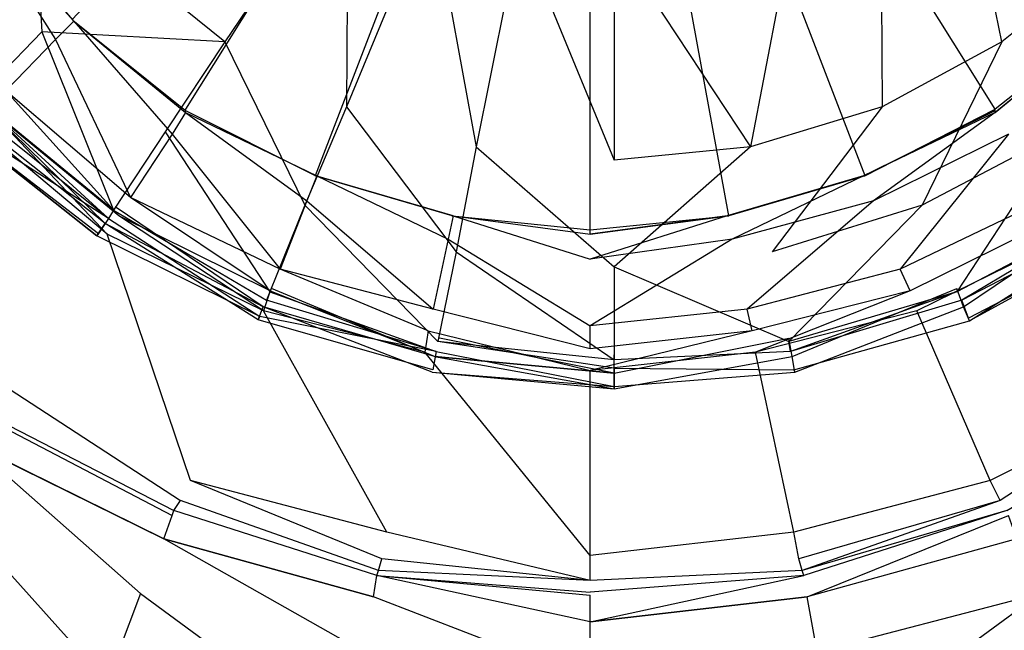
# Model space of a CAD drawing. Extents: x 0 to 0.9, y -1.3 to 0.
# Tile 6 of 18: x 0.4157 to 0.4749, y -0.6195 to -0.5828. Entities that reach past the tile are written whole.
import ezdxf

# ---------------------------------------------------------------- set-up
doc = ezdxf.new("R2010")
doc.units = 0
doc.layers.add('L0_ABLAUF_INF_0___REPLACEMTFORE', color=7, linetype='CONTINUOUS')
doc.layers.add('L1_WANNE_0_N_6231R4____REPLACEM', color=7, linetype='CONTINUOUS')

msp = doc.modelspace()

# ---------------------------------------------------------------- linework, layer by layer
at = {"layer": 'L0_ABLAUF_INF_0___REPLACEMTFORE', "color": 8}
for points, invisible_edges in [([(0.474742, -0.584124, 0.024258), (0.471742, -0.569524, 0.025076), (0.467442, -0.573124, 0.025076), (0.474742, -0.584124, 0.024258)], 14), ([(0.481142, -0.578924, 0.024349), (0.471742, -0.569524, 0.025076), (0.474742, -0.584124, 0.024258), (0.481142, -0.578924, 0.024349)], 14), ([(0.417044, -0.583524, 0.023803), (0.416344, -0.572624, 0.024349), (0.410944, -0.576224, 0.023803), (0.417044, -0.583524, 0.023803)], 13), ([(0.416344, -0.572624, 0.024349), (0.417044, -0.583524, 0.023803), (0.421644, -0.578924, 0.024349), (0.416344, -0.572624, 0.024349)], 14), ([(0.435443, -0.573124, 0.025076), (0.421644, -0.578924, 0.024349), (0.428043, -0.584124, 0.024258), (0.435443, -0.573124, 0.025076)], 14), ([(0.435343, -0.588024, 0.024258), (0.435443, -0.573124, 0.025076), (0.428043, -0.584124, 0.024258), (0.435343, -0.588024, 0.024258)], 13), ([(0.435443, -0.573124, 0.025076), (0.435343, -0.588024, 0.024258), (0.440443, -0.575724, 0.025076), (0.435443, -0.573124, 0.025076)], 14), ([(0.467542, -0.588024, 0.024258), (0.467442, -0.573124, 0.025076), (0.462442, -0.575724, 0.025076), (0.467542, -0.588024, 0.024258)], 13), ([(0.467442, -0.573124, 0.025076), (0.467542, -0.588024, 0.024258), (0.474742, -0.584124, 0.024258), (0.467442, -0.573124, 0.025076)], 14), ([(0.443143, -0.590424, 0.024258), (0.440443, -0.575724, 0.025076), (0.435343, -0.588024, 0.024258), (0.443143, -0.590424, 0.024258)], 13), ([(0.440443, -0.575724, 0.025076), (0.443143, -0.590424, 0.024258), (0.445743, -0.577424, 0.025076), (0.440443, -0.575724, 0.025076)], 14), ([(0.459642, -0.590424, 0.024258), (0.462442, -0.575724, 0.025076), (0.457043, -0.577524, 0.025076), (0.459642, -0.590424, 0.024258)], 13), ([(0.462442, -0.575724, 0.025076), (0.459642, -0.590424, 0.024258), (0.467542, -0.588024, 0.024258), (0.462442, -0.575724, 0.025076)], 14), ([(0.410944, -0.576224, 0.023803), (0.413144, -0.587524, 0.023348), (0.417044, -0.583524, 0.023803), (0.410944, -0.576224, 0.023803)], 14), ([(0.451443, -0.591224, 0.024258), (0.445743, -0.577424, 0.025076), (0.443143, -0.590424, 0.024258), (0.451443, -0.591224, 0.024258)], 13), ([(0.445743, -0.577424, 0.025076), (0.451443, -0.591224, 0.024258), (0.451443, -0.578024, 0.025076), (0.445743, -0.577424, 0.025076)], 14), ([(0.451443, -0.578024, 0.025076), (0.459642, -0.590424, 0.024258), (0.457043, -0.577524, 0.025076), (0.451443, -0.578024, 0.025076)], 14), ([(0.459642, -0.590424, 0.024258), (0.451443, -0.578024, 0.025076), (0.451443, -0.591224, 0.024258), (0.459642, -0.590424, 0.024258)], 13), ([(0.428043, -0.584124, 0.024258), (0.421644, -0.578924, 0.024349), (0.417044, -0.583524, 0.023803), (0.428043, -0.584124, 0.024258)], 14), ([(0.481142, -0.578924, 0.024349), (0.474742, -0.584124, 0.024258), (0.478342, -0.589524, 0.023803), (0.481142, -0.578924, 0.024349)], 14), ([(0.421344, -0.594224, 0.023348), (0.417044, -0.583524, 0.023803), (0.413144, -0.587524, 0.023348), (0.421344, -0.594224, 0.023348)], 13), ([(0.417044, -0.583524, 0.023803), (0.421344, -0.594224, 0.023348), (0.424443, -0.589524, 0.023803), (0.417044, -0.583524, 0.023803)], 14), ([(0.428043, -0.584124, 0.024258), (0.417044, -0.583524, 0.023803), (0.424443, -0.589524, 0.023803), (0.428043, -0.584124, 0.024258)], 14), ([(0.432843, -0.593924, 0.023803), (0.428043, -0.584124, 0.024258), (0.424443, -0.589524, 0.023803), (0.432843, -0.593924, 0.023803)], 13), ([(0.428043, -0.584124, 0.024258), (0.432843, -0.593924, 0.023803), (0.435343, -0.588024, 0.024258), (0.428043, -0.584124, 0.024258)], 14), ([(0.469942, -0.593924, 0.023803), (0.474742, -0.584124, 0.024258), (0.467542, -0.588024, 0.024258), (0.469942, -0.593924, 0.023803)], 13), ([(0.474742, -0.584124, 0.024258), (0.469942, -0.593924, 0.023803), (0.478342, -0.589524, 0.023803), (0.474742, -0.584124, 0.024258)], 14), ([(0.413144, -0.587524, 0.02062), (0.420844, -0.595024, 0.020438), (0.412344, -0.588324, 0.020438), (0.413144, -0.587524, 0.02062)], 13), ([(0.421044, -0.594724, 0.023257), (0.413144, -0.587524, 0.023348), (0.412644, -0.588024, 0.023257), (0.421044, -0.594724, 0.023257)], 14), ([(0.420844, -0.595024, 0.020438), (0.413144, -0.587524, 0.02062), (0.421444, -0.594024, 0.02062), (0.420844, -0.595024, 0.020438)], 14), ([(0.421344, -0.594224, 0.023348), (0.413144, -0.587524, 0.023348), (0.421044, -0.594724, 0.023257), (0.421344, -0.594224, 0.023348)], 14), ([(0.421044, -0.594724, 0.023257), (0.412644, -0.588024, 0.023257), (0.411844, -0.588824, 0.022621), (0.421044, -0.594724, 0.023257)], 14), ([(0.441943, -0.596724, 0.023803), (0.435343, -0.588024, 0.024258), (0.432843, -0.593924, 0.023803), (0.441943, -0.596724, 0.023803)], 13), ([(0.435343, -0.588024, 0.024258), (0.441943, -0.596724, 0.023803), (0.443143, -0.590424, 0.024258), (0.435343, -0.588024, 0.024258)], 14), ([(0.460942, -0.596724, 0.023803), (0.467542, -0.588024, 0.024258), (0.459642, -0.590424, 0.024258), (0.460942, -0.596724, 0.023803)], 13), ([(0.467542, -0.588024, 0.024258), (0.460942, -0.596724, 0.023803), (0.469942, -0.593924, 0.023803), (0.467542, -0.588024, 0.024258)], 14), ([(0.420346, -0.59577, 0.021484), (0.411713, -0.588954, 0.021529), (0.412344, -0.588324, 0.020438), (0.420346, -0.59577, 0.021484)], 14), ([(0.411713, -0.588954, 0.021529), (0.420444, -0.595624, 0.02253), (0.411844, -0.588824, 0.022621), (0.411713, -0.588954, 0.021529)], 14), ([(0.421044, -0.594724, 0.023257), (0.411844, -0.588824, 0.022621), (0.420444, -0.595624, 0.02253), (0.421044, -0.594724, 0.023257)], 14), ([(0.420844, -0.595024, 0.020438), (0.420346, -0.59577, 0.021484), (0.412344, -0.588324, 0.020438), (0.420844, -0.595024, 0.020438)], 14), ([(0.420444, -0.595624, 0.02253), (0.411713, -0.588954, 0.021529), (0.420346, -0.59577, 0.021484), (0.420444, -0.595624, 0.02253)], 13), ([(0.430743, -0.599125, 0.023348), (0.424443, -0.589524, 0.023803), (0.421344, -0.594224, 0.023348), (0.430743, -0.599125, 0.023348)], 13), ([(0.424443, -0.589524, 0.023803), (0.430743, -0.599125, 0.023348), (0.432843, -0.593924, 0.023803), (0.424443, -0.589524, 0.023803)], 14), ([(0.472042, -0.599125, 0.023348), (0.478342, -0.589524, 0.023803), (0.469942, -0.593924, 0.023803), (0.472042, -0.599125, 0.023348)], 13), ([(0.478342, -0.589524, 0.023803), (0.472042, -0.599125, 0.023348), (0.481442, -0.594224, 0.023348), (0.478342, -0.589524, 0.023803)], 14), ([(0.451443, -0.597624, 0.023803), (0.443143, -0.590424, 0.024258), (0.441943, -0.596724, 0.023803), (0.451443, -0.597624, 0.023803)], 13), ([(0.443143, -0.590424, 0.024258), (0.451443, -0.597624, 0.023803), (0.451443, -0.591224, 0.024258), (0.443143, -0.590424, 0.024258)], 14), ([(0.451443, -0.597624, 0.023803), (0.459642, -0.590424, 0.024258), (0.451443, -0.591224, 0.024258), (0.451443, -0.597624, 0.023803)], 13), ([(0.459642, -0.590424, 0.024258), (0.451443, -0.597624, 0.023803), (0.460942, -0.596724, 0.023803), (0.459642, -0.590424, 0.024258)], 14), ([(0.421444, -0.594024, 0.02062), (0.430343, -0.600025, 0.020438), (0.420844, -0.595024, 0.020438), (0.421444, -0.594024, 0.02062)], 13), ([(0.430343, -0.600025, 0.020438), (0.421444, -0.594024, 0.02062), (0.430843, -0.598925, 0.02062), (0.430343, -0.600025, 0.020438)], 14), ([(0.440843, -0.602125, 0.023348), (0.432843, -0.593924, 0.023803), (0.430743, -0.599125, 0.023348), (0.440843, -0.602125, 0.023348)], 13), ([(0.432843, -0.593924, 0.023803), (0.440843, -0.602125, 0.023348), (0.441943, -0.596724, 0.023803), (0.432843, -0.593924, 0.023803)], 14), ([(0.461942, -0.602125, 0.023348), (0.469942, -0.593924, 0.023803), (0.460942, -0.596724, 0.023803), (0.461942, -0.602125, 0.023348)], 13), ([(0.469942, -0.593924, 0.023803), (0.461942, -0.602125, 0.023348), (0.472042, -0.599125, 0.023348), (0.469942, -0.593924, 0.023803)], 14), ([(0.481342, -0.594024, 0.02062), (0.472442, -0.600025, 0.020438), (0.472042, -0.598925, 0.02062), (0.481342, -0.594024, 0.02062)], 13), ([(0.472442, -0.600025, 0.020438), (0.481342, -0.594024, 0.02062), (0.482042, -0.595024, 0.020438), (0.472442, -0.600025, 0.020438)], 14), ([(0.430143, -0.600625, 0.02253), (0.421044, -0.594724, 0.023257), (0.420444, -0.595624, 0.02253), (0.430143, -0.600625, 0.02253)], 13), ([(0.430543, -0.599625, 0.023257), (0.421344, -0.594224, 0.023348), (0.421044, -0.594724, 0.023257), (0.430543, -0.599625, 0.023257)], 13), ([(0.421044, -0.594724, 0.023257), (0.430143, -0.600625, 0.02253), (0.430543, -0.599625, 0.023257), (0.421044, -0.594724, 0.023257)], 14), ([(0.421344, -0.594224, 0.023348), (0.430543, -0.599625, 0.023257), (0.430743, -0.599125, 0.023348), (0.421344, -0.594224, 0.023348)], 14), ([(0.472342, -0.599625, 0.023257), (0.481442, -0.594224, 0.023348), (0.472042, -0.599125, 0.023348), (0.472342, -0.599625, 0.023257)], 13), ([(0.481442, -0.594224, 0.023348), (0.472342, -0.599625, 0.023257), (0.481842, -0.594724, 0.023257), (0.481442, -0.594224, 0.023348)], 14), ([(0.481842, -0.594724, 0.023257), (0.472342, -0.599625, 0.023257), (0.472742, -0.600725, 0.02253), (0.481842, -0.594724, 0.023257)], 14), ([(0.482442, -0.595624, 0.02253), (0.481842, -0.594724, 0.023257), (0.472742, -0.600725, 0.02253), (0.482442, -0.595624, 0.02253)], 14), ([(0.420346, -0.59577, 0.021484), (0.420844, -0.595024, 0.020438), (0.430038, -0.600818, 0.021484), (0.420346, -0.59577, 0.021484)], 14), ([(0.430038, -0.600818, 0.021484), (0.420844, -0.595024, 0.020438), (0.430343, -0.600025, 0.020438), (0.430038, -0.600818, 0.021484)], 14), ([(0.482042, -0.595024, 0.020438), (0.472797, -0.600869, 0.021484), (0.472442, -0.600025, 0.020438), (0.482042, -0.595024, 0.020438)], 13), ([(0.472797, -0.600869, 0.021484), (0.482042, -0.595024, 0.020438), (0.48254, -0.59577, 0.021484), (0.472797, -0.600869, 0.021484)], 14), ([(0.420444, -0.595624, 0.02253), (0.420346, -0.59577, 0.021484), (0.430143, -0.600625, 0.02253), (0.420444, -0.595624, 0.02253)], 14), ([(0.430143, -0.600625, 0.02253), (0.420346, -0.59577, 0.021484), (0.430038, -0.600818, 0.021484), (0.430143, -0.600625, 0.02253)], 14), ([(0.482442, -0.595624, 0.02253), (0.472742, -0.600725, 0.02253), (0.472797, -0.600869, 0.021484), (0.482442, -0.595624, 0.02253)], 14), ([(0.482442, -0.595624, 0.02253), (0.472797, -0.600869, 0.021484), (0.48254, -0.59577, 0.021484), (0.482442, -0.595624, 0.02253)], 14), ([(0.451443, -0.603225, 0.023348), (0.441943, -0.596724, 0.023803), (0.440843, -0.602125, 0.023348), (0.451443, -0.603225, 0.023348)], 13), ([(0.441943, -0.596724, 0.023803), (0.451443, -0.603225, 0.023348), (0.451443, -0.597624, 0.023803), (0.441943, -0.596724, 0.023803)], 14), ([(0.451443, -0.597624, 0.023803), (0.461942, -0.602125, 0.023348), (0.460942, -0.596724, 0.023803), (0.451443, -0.597624, 0.023803)], 14), ([(0.461942, -0.602125, 0.023348), (0.451443, -0.597624, 0.023803), (0.451443, -0.603225, 0.023348), (0.461942, -0.602125, 0.023348)], 13), ([(0.430843, -0.598925, 0.02062), (0.440643, -0.603025, 0.020438), (0.430343, -0.600025, 0.020438), (0.430843, -0.598925, 0.02062)], 13), ([(0.440643, -0.603025, 0.020438), (0.430843, -0.598925, 0.02062), (0.440943, -0.601925, 0.02062), (0.440643, -0.603025, 0.020438)], 14), ([(0.472042, -0.598925, 0.02062), (0.462142, -0.603025, 0.020438), (0.461942, -0.601925, 0.02062), (0.472042, -0.598925, 0.02062)], 13), ([(0.462142, -0.603025, 0.020438), (0.472042, -0.598925, 0.02062), (0.472442, -0.600025, 0.020438), (0.462142, -0.603025, 0.020438)], 14), ([(0.440743, -0.602725, 0.023257), (0.430743, -0.599125, 0.023348), (0.430543, -0.599625, 0.023257), (0.440743, -0.602725, 0.023257)], 13), ([(0.430743, -0.599125, 0.023348), (0.440743, -0.602725, 0.023257), (0.440843, -0.602125, 0.023348), (0.430743, -0.599125, 0.023348)], 14), ([(0.462042, -0.602725, 0.023257), (0.472042, -0.599125, 0.023348), (0.461942, -0.602125, 0.023348), (0.462042, -0.602725, 0.023257)], 13), ([(0.472042, -0.599125, 0.023348), (0.462042, -0.602725, 0.023257), (0.472342, -0.599625, 0.023257), (0.472042, -0.599125, 0.023348)], 14), ([(0.430038, -0.600818, 0.021484), (0.430343, -0.600025, 0.020438), (0.440488, -0.603948, 0.021484), (0.430038, -0.600818, 0.021484)], 14), ([(0.440743, -0.602725, 0.023257), (0.430543, -0.599625, 0.023257), (0.430143, -0.600625, 0.02253), (0.440743, -0.602725, 0.023257)], 14), ([(0.440488, -0.603948, 0.021484), (0.430343, -0.600025, 0.020438), (0.440643, -0.603025, 0.020438), (0.440488, -0.603948, 0.021484)], 14), ([(0.472342, -0.599625, 0.023257), (0.462042, -0.602725, 0.023257), (0.462242, -0.603825, 0.02253), (0.472342, -0.599625, 0.023257)], 14), ([(0.472442, -0.600025, 0.020438), (0.462297, -0.603948, 0.021484), (0.462142, -0.603025, 0.020438), (0.472442, -0.600025, 0.020438)], 13), ([(0.472742, -0.600725, 0.02253), (0.472342, -0.599625, 0.023257), (0.462242, -0.603825, 0.02253), (0.472742, -0.600725, 0.02253)], 14), ([(0.462297, -0.603948, 0.021484), (0.472442, -0.600025, 0.020438), (0.472797, -0.600869, 0.021484), (0.462297, -0.603948, 0.021484)], 14), ([(0.430143, -0.600625, 0.02253), (0.430038, -0.600818, 0.021484), (0.440543, -0.603825, 0.02253), (0.430143, -0.600625, 0.02253)], 14), ([(0.440743, -0.602725, 0.023257), (0.430143, -0.600625, 0.02253), (0.440543, -0.603825, 0.02253), (0.440743, -0.602725, 0.023257)], 14), ([(0.440543, -0.603825, 0.02253), (0.430038, -0.600818, 0.021484), (0.440488, -0.603948, 0.021484), (0.440543, -0.603825, 0.02253)], 14), ([(0.462242, -0.603825, 0.02253), (0.472797, -0.600869, 0.021484), (0.472742, -0.600725, 0.02253), (0.462242, -0.603825, 0.02253)], 14), ([(0.472797, -0.600869, 0.021484), (0.462242, -0.603825, 0.02253), (0.462297, -0.603948, 0.021484), (0.472797, -0.600869, 0.021484)], 13), ([(0.440943, -0.601925, 0.02062), (0.451443, -0.604025, 0.020438), (0.440643, -0.603025, 0.020438), (0.440943, -0.601925, 0.02062)], 13), ([(0.451443, -0.603725, 0.023257), (0.440843, -0.602125, 0.023348), (0.440743, -0.602725, 0.023257), (0.451443, -0.603725, 0.023257)], 14), ([(0.451443, -0.603225, 0.023348), (0.440843, -0.602125, 0.023348), (0.451443, -0.603725, 0.023257), (0.451443, -0.603225, 0.023348)], 14), ([(0.451443, -0.604025, 0.020438), (0.440943, -0.601925, 0.02062), (0.451443, -0.602925, 0.02062), (0.451443, -0.604025, 0.020438)], 14), ([(0.461942, -0.601925, 0.02062), (0.451443, -0.604025, 0.020438), (0.451443, -0.602925, 0.02062), (0.461942, -0.601925, 0.02062)], 13), ([(0.451443, -0.604025, 0.020438), (0.461942, -0.601925, 0.02062), (0.462142, -0.603025, 0.020438), (0.451443, -0.604025, 0.020438)], 14), ([(0.462042, -0.602725, 0.023257), (0.461942, -0.602125, 0.023348), (0.451443, -0.603225, 0.023348), (0.462042, -0.602725, 0.023257)], 14), ([(0.440643, -0.603025, 0.020438), (0.451443, -0.604958, 0.021484), (0.440488, -0.603948, 0.021484), (0.440643, -0.603025, 0.020438)], 14), ([(0.451443, -0.604825, 0.02253), (0.440743, -0.602725, 0.023257), (0.440543, -0.603825, 0.02253), (0.451443, -0.604825, 0.02253)], 13), ([(0.451443, -0.604958, 0.021484), (0.440643, -0.603025, 0.020438), (0.451443, -0.604025, 0.020438), (0.451443, -0.604958, 0.021484)], 13), ([(0.440743, -0.602725, 0.023257), (0.451443, -0.604825, 0.02253), (0.451443, -0.603725, 0.023257), (0.440743, -0.602725, 0.023257)], 14), ([(0.451443, -0.603725, 0.023257), (0.462242, -0.603825, 0.02253), (0.462042, -0.602725, 0.023257), (0.451443, -0.603725, 0.023257)], 14), ([(0.462042, -0.602725, 0.023257), (0.451443, -0.603225, 0.023348), (0.451443, -0.603725, 0.023257), (0.462042, -0.602725, 0.023257)], 14), ([(0.462142, -0.603025, 0.020438), (0.451443, -0.604958, 0.021484), (0.451443, -0.604025, 0.020438), (0.462142, -0.603025, 0.020438)], 13), ([(0.451443, -0.604958, 0.021484), (0.462142, -0.603025, 0.020438), (0.462297, -0.603948, 0.021484), (0.451443, -0.604958, 0.021484)], 14), ([(0.440488, -0.603948, 0.021484), (0.451443, -0.604825, 0.02253), (0.440543, -0.603825, 0.02253), (0.440488, -0.603948, 0.021484)], 14), ([(0.451443, -0.604825, 0.02253), (0.440488, -0.603948, 0.021484), (0.451443, -0.604958, 0.021484), (0.451443, -0.604825, 0.02253)], 13), ([(0.462242, -0.603825, 0.02253), (0.451443, -0.603725, 0.023257), (0.451443, -0.604825, 0.02253), (0.462242, -0.603825, 0.02253)], 13), ([(0.451443, -0.604825, 0.02253), (0.462297, -0.603948, 0.021484), (0.462242, -0.603825, 0.02253), (0.451443, -0.604825, 0.02253)], 14), ([(0.462297, -0.603948, 0.021484), (0.451443, -0.604825, 0.02253), (0.451443, -0.604958, 0.021484), (0.462297, -0.603948, 0.021484)], 13)]:
    msp.add_3dface(points, dxfattribs=dict(at, invisible_edges=invisible_edges))
at = {"layer": 'L1_WANNE_0_N_6231R4____REPLACEM', "color": 8}
for points, invisible_edges in [([(0.45, -1.297081, 0.006863), (0.002918, -0.549303, 0.00028), (0.005468, -0.002919), (0.45, -1.297081, 0.006863)], 14), ([(0.45, -1.297081, 0.006863), (0.005468, -0.002919), (0.00653, -0.002919), (0.45, -1.297081, 0.006863)], 14), ([(0.45, -1.297081, 0.006863), (0.00653, -0.002919), (0.008001, -0.002919), (0.45, -1.297081, 0.006863)], 14), ([(0.45, -1.297081, 0.006863), (0.008001, -0.002919), (0.45, -0.002919, 0.001068), (0.45, -1.297081, 0.006863)], 14), ([(0.891999, -0.002919), (0.45, -1.297081, 0.006863), (0.45, -0.002919, 0.001068), (0.891999, -0.002919)], 14), ([(0.894217, -1.296614, 0.005794), (0.45, -1.297081, 0.006863), (0.891999, -0.002919), (0.894217, -1.296614, 0.005794)], 14), ([(0.45, -1.297081, 0.006863), (0.004429, -1.295675, 0.005795), (0.002918, -0.549303, 0.00028), (0.45, -1.297081, 0.006863)], 14), ([(0.45, -0.549303, 0.008036), (0.418865, -0.582775, 0.008037), (0.425665, -0.588172, 0.008037), (0.45, -0.549303, 0.008036)], 14), ([(0.45, -0.549303, 0.008036), (0.425665, -0.588172, 0.008037), (0.433466, -0.59217, 0.008037), (0.45, -0.549303, 0.008036)], 14), ([(0.45, -0.549303, 0.008036), (0.433466, -0.59217, 0.008037), (0.441667, -0.594569, 0.008037), (0.45, -0.549303, 0.008036)], 14), ([(0.45, -0.595269, 0.008036), (0.45, -0.549303, 0.008036), (0.441667, -0.594569, 0.008037), (0.45, -0.595269, 0.008036)], 14), ([(0.481135, -0.582775, 0.008037), (0.45, -0.549303, 0.008036), (0.474335, -0.588172, 0.008037), (0.481135, -0.582775, 0.008037)], 14), ([(0.466534, -0.59217, 0.008037), (0.45, -0.549303, 0.008036), (0.458333, -0.594569, 0.008037), (0.466534, -0.59217, 0.008037)], 14), ([(0.474335, -0.588172, 0.008037), (0.45, -0.549303, 0.008036), (0.466534, -0.59217, 0.008037), (0.474335, -0.588172, 0.008037)], 14), ([(0.458333, -0.594569, 0.008037), (0.45, -0.549303, 0.008036), (0.45, -0.595269, 0.008036), (0.458333, -0.594569, 0.008037)], 14), ([(0.417865, -0.583975, 0.009322), (0.412964, -0.576278, 0.009322), (0.411664, -0.577078, 0.009322), (0.417865, -0.583975, 0.009322)], 13), ([(0.413089, -0.576153, 0.00852), (0.412964, -0.576278, 0.009322), (0.418902, -0.582813, 0.00852), (0.413089, -0.576153, 0.00852)], 14), ([(0.412964, -0.576278, 0.009322), (0.418965, -0.582875, 0.009322), (0.418902, -0.582813, 0.00852), (0.412964, -0.576278, 0.009322)], 14), ([(0.412964, -0.576278, 0.009322), (0.417865, -0.583975, 0.009322), (0.418965, -0.582875, 0.009322), (0.412964, -0.576278, 0.009322)], 14), ([(0.413089, -0.576153, 0.00852), (0.418902, -0.582813, 0.00852), (0.418865, -0.582775, 0.008037), (0.413089, -0.576153, 0.00852)], 14), ([(0.411664, -0.577078, 0.009322), (0.414865, -0.587073, 0.009322), (0.417865, -0.583975, 0.009322), (0.411664, -0.577078, 0.009322)], 14), ([(0.424865, -0.589672, 0.009322), (0.418965, -0.582875, 0.009322), (0.417865, -0.583975, 0.009322), (0.424865, -0.589672, 0.009322)], 13), ([(0.425665, -0.588248, 0.00852), (0.425665, -0.588172, 0.008037), (0.418865, -0.582775, 0.008037), (0.425665, -0.588248, 0.00852)], 14), ([(0.418902, -0.582813, 0.00852), (0.425665, -0.588248, 0.00852), (0.418865, -0.582775, 0.008037), (0.418902, -0.582813, 0.00852)], 14), ([(0.425665, -0.588372, 0.009322), (0.425665, -0.588248, 0.00852), (0.418902, -0.582813, 0.00852), (0.425665, -0.588372, 0.009322)], 14), ([(0.418965, -0.582875, 0.009322), (0.425665, -0.588372, 0.009322), (0.418902, -0.582813, 0.00852), (0.418965, -0.582875, 0.009322)], 14), ([(0.418965, -0.582875, 0.009322), (0.424865, -0.589672, 0.009322), (0.425665, -0.588372, 0.009322), (0.418965, -0.582875, 0.009322)], 14), ([(0.481098, -0.582813, 0.00852), (0.481135, -0.582775, 0.008037), (0.474335, -0.588172, 0.008037), (0.481098, -0.582813, 0.00852)], 14), ([(0.481098, -0.582813, 0.00852), (0.474335, -0.588172, 0.008037), (0.474335, -0.588248, 0.00852), (0.481098, -0.582813, 0.00852)], 14), ([(0.474335, -0.588372, 0.009322), (0.481098, -0.582813, 0.00852), (0.474335, -0.588248, 0.00852), (0.474335, -0.588372, 0.009322)], 14), ([(0.481035, -0.582875, 0.009322), (0.481098, -0.582813, 0.00852), (0.474335, -0.588372, 0.009322), (0.481035, -0.582875, 0.009322)], 14), ([(0.475135, -0.589672, 0.009322), (0.481035, -0.582875, 0.009322), (0.474335, -0.588372, 0.009322), (0.475135, -0.589672, 0.009322)], 13), ([(0.422365, -0.59347, 0.009322), (0.417865, -0.583975, 0.009322), (0.414865, -0.587073, 0.009322), (0.422365, -0.59347, 0.009322)], 13), ([(0.417865, -0.583975, 0.009322), (0.422365, -0.59347, 0.009322), (0.424865, -0.589672, 0.009322), (0.417865, -0.583975, 0.009322)], 14), ([(0.421665, -0.594569, 0.009665), (0.414865, -0.587073, 0.009322), (0.413864, -0.588172, 0.009579), (0.421665, -0.594569, 0.009665)], 14), ([(0.422365, -0.59347, 0.009322), (0.414865, -0.587073, 0.009322), (0.421665, -0.594569, 0.009665), (0.422365, -0.59347, 0.009322)], 14), ([(0.420965, -0.595669, 0.010179), (0.413864, -0.588172, 0.009579), (0.413064, -0.589072, 0.010094), (0.420965, -0.595669, 0.010179)], 14), ([(0.421665, -0.594569, 0.009665), (0.413864, -0.588172, 0.009579), (0.420965, -0.595669, 0.010179), (0.421665, -0.594569, 0.009665)], 14), ([(0.433504, -0.59217, 0.00852), (0.433466, -0.59217, 0.008037), (0.425665, -0.588172, 0.008037), (0.433504, -0.59217, 0.00852)], 14), ([(0.425665, -0.588248, 0.00852), (0.433504, -0.59217, 0.00852), (0.425665, -0.588172, 0.008037), (0.425665, -0.588248, 0.00852)], 14), ([(0.433566, -0.59217, 0.009322), (0.433504, -0.59217, 0.00852), (0.425665, -0.588248, 0.00852), (0.433566, -0.59217, 0.009322)], 14), ([(0.425665, -0.588372, 0.009322), (0.433566, -0.59217, 0.009322), (0.425665, -0.588248, 0.00852), (0.425665, -0.588372, 0.009322)], 14), ([(0.466434, -0.59217, 0.009322), (0.474335, -0.588248, 0.00852), (0.466496, -0.59217, 0.00852), (0.466434, -0.59217, 0.009322)], 14), ([(0.474335, -0.588372, 0.009322), (0.474335, -0.588248, 0.00852), (0.466434, -0.59217, 0.009322), (0.474335, -0.588372, 0.009322)], 14), ([(0.466496, -0.59217, 0.00852), (0.474335, -0.588172, 0.008037), (0.466534, -0.59217, 0.008037), (0.466496, -0.59217, 0.00852)], 14), ([(0.474335, -0.588248, 0.00852), (0.474335, -0.588172, 0.008037), (0.466496, -0.59217, 0.00852), (0.474335, -0.588248, 0.00852)], 14), ([(0.432966, -0.59367, 0.009322), (0.425665, -0.588372, 0.009322), (0.424865, -0.589672, 0.009322), (0.432966, -0.59367, 0.009322)], 13), ([(0.425665, -0.588372, 0.009322), (0.432966, -0.59367, 0.009322), (0.433566, -0.59217, 0.009322), (0.425665, -0.588372, 0.009322)], 14), ([(0.467034, -0.59367, 0.009322), (0.474335, -0.588372, 0.009322), (0.466434, -0.59217, 0.009322), (0.467034, -0.59367, 0.009322)], 13), ([(0.474335, -0.588372, 0.009322), (0.467034, -0.59367, 0.009322), (0.475135, -0.589672, 0.009322), (0.474335, -0.588372, 0.009322)], 14), ([(0.420965, -0.595669, 0.010179), (0.413064, -0.589072, 0.010094), (0.415065, -0.604964, 0.016865), (0.420965, -0.595669, 0.010179)], 14), ([(0.431366, -0.597768, 0.009322), (0.424865, -0.589672, 0.009322), (0.422365, -0.59347, 0.009322), (0.431366, -0.597768, 0.009322)], 13), ([(0.424865, -0.589672, 0.009322), (0.431366, -0.597768, 0.009322), (0.432966, -0.59367, 0.009322), (0.424865, -0.589672, 0.009322)], 14), ([(0.468634, -0.597768, 0.009322), (0.475135, -0.589672, 0.009322), (0.467034, -0.59367, 0.009322), (0.468634, -0.597768, 0.009322)], 13), ([(0.475135, -0.589672, 0.009322), (0.468634, -0.597768, 0.009322), (0.477635, -0.59347, 0.009322), (0.475135, -0.589672, 0.009322)], 14), ([(0.441467, -0.595969, 0.009322), (0.433566, -0.59217, 0.009322), (0.432966, -0.59367, 0.009322), (0.441467, -0.595969, 0.009322)], 13), ([(0.433466, -0.59217, 0.008037), (0.441704, -0.594569, 0.00852), (0.441667, -0.594569, 0.008037), (0.433466, -0.59217, 0.008037)], 13), ([(0.441704, -0.594569, 0.00852), (0.433466, -0.59217, 0.008037), (0.433504, -0.59217, 0.00852), (0.441704, -0.594569, 0.00852)], 14), ([(0.433504, -0.59217, 0.00852), (0.441767, -0.594569, 0.009322), (0.441704, -0.594569, 0.00852), (0.433504, -0.59217, 0.00852)], 13), ([(0.441767, -0.594569, 0.009322), (0.433504, -0.59217, 0.00852), (0.433566, -0.59217, 0.009322), (0.441767, -0.594569, 0.009322)], 14), ([(0.433566, -0.59217, 0.009322), (0.441467, -0.595969, 0.009322), (0.441767, -0.594569, 0.009322), (0.433566, -0.59217, 0.009322)], 14), ([(0.458533, -0.595969, 0.009322), (0.466434, -0.59217, 0.009322), (0.458233, -0.594569, 0.009322), (0.458533, -0.595969, 0.009322)], 13), ([(0.458233, -0.594569, 0.009322), (0.466496, -0.59217, 0.00852), (0.458296, -0.594569, 0.00852), (0.458233, -0.594569, 0.009322)], 13), ([(0.466496, -0.59217, 0.00852), (0.458233, -0.594569, 0.009322), (0.466434, -0.59217, 0.009322), (0.466496, -0.59217, 0.00852)], 14), ([(0.458296, -0.594569, 0.00852), (0.466534, -0.59217, 0.008037), (0.458333, -0.594569, 0.008037), (0.458296, -0.594569, 0.00852)], 13), ([(0.466534, -0.59217, 0.008037), (0.458296, -0.594569, 0.00852), (0.466496, -0.59217, 0.00852), (0.466534, -0.59217, 0.008037)], 14), ([(0.466434, -0.59217, 0.009322), (0.458533, -0.595969, 0.009322), (0.467034, -0.59367, 0.009322), (0.466434, -0.59217, 0.009322)], 14), ([(0.430766, -0.599067, 0.009579), (0.422365, -0.59347, 0.009322), (0.421665, -0.594569, 0.009665), (0.430766, -0.599067, 0.009579)], 14), ([(0.431366, -0.597768, 0.009322), (0.422365, -0.59347, 0.009322), (0.430766, -0.599067, 0.009579), (0.431366, -0.597768, 0.009322)], 14), ([(0.477635, -0.59347, 0.009322), (0.468634, -0.597768, 0.009322), (0.469234, -0.599067, 0.009579), (0.477635, -0.59347, 0.009322)], 14), ([(0.478335, -0.594569, 0.009665), (0.477635, -0.59347, 0.009322), (0.469234, -0.599067, 0.009579), (0.478335, -0.594569, 0.009665)], 14), ([(0.440567, -0.600167, 0.009322), (0.432966, -0.59367, 0.009322), (0.431366, -0.597768, 0.009322), (0.440567, -0.600167, 0.009322)], 13), ([(0.432966, -0.59367, 0.009322), (0.440567, -0.600167, 0.009322), (0.441467, -0.595969, 0.009322), (0.432966, -0.59367, 0.009322)], 14), ([(0.459433, -0.600167, 0.009322), (0.467034, -0.59367, 0.009322), (0.458533, -0.595969, 0.009322), (0.459433, -0.600167, 0.009322)], 13), ([(0.467034, -0.59367, 0.009322), (0.459433, -0.600167, 0.009322), (0.468634, -0.597768, 0.009322), (0.467034, -0.59367, 0.009322)], 14), ([(0.430366, -0.600267, 0.010094), (0.421665, -0.594569, 0.009665), (0.420965, -0.595669, 0.010179), (0.430366, -0.600267, 0.010094)], 14), ([(0.430766, -0.599067, 0.009579), (0.421665, -0.594569, 0.009665), (0.430366, -0.600267, 0.010094), (0.430766, -0.599067, 0.009579)], 14), ([(0.45, -0.597168, 0.009322), (0.441767, -0.594569, 0.009322), (0.441467, -0.595969, 0.009322), (0.45, -0.597168, 0.009322)], 13), ([(0.45, -0.595419, 0.00852), (0.45, -0.595269, 0.008036), (0.441667, -0.594569, 0.008037), (0.45, -0.595419, 0.00852)], 14), ([(0.441704, -0.594569, 0.00852), (0.45, -0.595419, 0.00852), (0.441667, -0.594569, 0.008037), (0.441704, -0.594569, 0.00852)], 14), ([(0.45, -0.595669, 0.009322), (0.45, -0.595419, 0.00852), (0.441704, -0.594569, 0.00852), (0.45, -0.595669, 0.009322)], 14), ([(0.441767, -0.594569, 0.009322), (0.45, -0.595669, 0.009322), (0.441704, -0.594569, 0.00852), (0.441767, -0.594569, 0.009322)], 14), ([(0.441767, -0.594569, 0.009322), (0.45, -0.597168, 0.009322), (0.45, -0.595669, 0.009322), (0.441767, -0.594569, 0.009322)], 14), ([(0.45, -0.597168, 0.009322), (0.458233, -0.594569, 0.009322), (0.45, -0.595669, 0.009322), (0.45, -0.597168, 0.009322)], 13), ([(0.458233, -0.594569, 0.009322), (0.45, -0.597168, 0.009322), (0.458533, -0.595969, 0.009322), (0.458233, -0.594569, 0.009322)], 14), ([(0.45, -0.595669, 0.009322), (0.458296, -0.594569, 0.00852), (0.45, -0.595419, 0.00852), (0.45, -0.595669, 0.009322)], 14), ([(0.458233, -0.594569, 0.009322), (0.458296, -0.594569, 0.00852), (0.45, -0.595669, 0.009322), (0.458233, -0.594569, 0.009322)], 14), ([(0.45, -0.595419, 0.00852), (0.458333, -0.594569, 0.008037), (0.45, -0.595269, 0.008036), (0.45, -0.595419, 0.00852)], 14), ([(0.458296, -0.594569, 0.00852), (0.458333, -0.594569, 0.008037), (0.45, -0.595419, 0.00852), (0.458296, -0.594569, 0.00852)], 14), ([(0.478335, -0.594569, 0.009665), (0.469234, -0.599067, 0.009579), (0.469634, -0.600267, 0.010094), (0.478335, -0.594569, 0.009665)], 14), ([(0.479035, -0.595669, 0.010179), (0.478335, -0.594569, 0.009665), (0.469634, -0.600267, 0.010094), (0.479035, -0.595669, 0.010179)], 14), ([(0.425965, -0.610462, 0.016779), (0.420965, -0.595669, 0.010179), (0.415065, -0.604964, 0.016865), (0.425965, -0.610462, 0.016779)], 14), ([(0.430366, -0.600267, 0.010094), (0.420965, -0.595669, 0.010179), (0.425965, -0.610462, 0.016779), (0.430366, -0.600267, 0.010094)], 14), ([(0.45, -0.601166, 0.009322), (0.441467, -0.595969, 0.009322), (0.440567, -0.600167, 0.009322), (0.45, -0.601166, 0.009322)], 13), ([(0.441467, -0.595969, 0.009322), (0.45, -0.601166, 0.009322), (0.45, -0.597168, 0.009322), (0.441467, -0.595969, 0.009322)], 14), ([(0.45, -0.601166, 0.009322), (0.458533, -0.595969, 0.009322), (0.45, -0.597168, 0.009322), (0.45, -0.601166, 0.009322)], 13), ([(0.458533, -0.595969, 0.009322), (0.45, -0.601166, 0.009322), (0.459433, -0.600167, 0.009322), (0.458533, -0.595969, 0.009322)], 14), ([(0.479035, -0.595669, 0.010179), (0.469634, -0.600267, 0.010094), (0.474034, -0.610462, 0.016779), (0.479035, -0.595669, 0.010179)], 14), ([(0.484935, -0.604964, 0.016865), (0.479035, -0.595669, 0.010179), (0.474034, -0.610462, 0.016779), (0.484935, -0.604964, 0.016865)], 14), ([(0.440267, -0.601466, 0.009494), (0.431366, -0.597768, 0.009322), (0.430766, -0.599067, 0.009579), (0.440267, -0.601466, 0.009494)], 14), ([(0.440567, -0.600167, 0.009322), (0.431366, -0.597768, 0.009322), (0.440267, -0.601466, 0.009494), (0.440567, -0.600167, 0.009322)], 14), ([(0.468634, -0.597768, 0.009322), (0.459433, -0.600167, 0.009322), (0.459733, -0.601466, 0.009494), (0.468634, -0.597768, 0.009322)], 14), ([(0.469234, -0.599067, 0.009579), (0.468634, -0.597768, 0.009322), (0.459733, -0.601466, 0.009494), (0.469234, -0.599067, 0.009579)], 14), ([(0.440067, -0.602765, 0.010008), (0.430766, -0.599067, 0.009579), (0.430366, -0.600267, 0.010094), (0.440067, -0.602765, 0.010008)], 13), ([(0.430766, -0.599067, 0.009579), (0.440067, -0.602765, 0.010008), (0.440267, -0.601466, 0.009494), (0.430766, -0.599067, 0.009579)], 14), ([(0.459933, -0.602765, 0.010008), (0.469234, -0.599067, 0.009579), (0.459733, -0.601466, 0.009494), (0.459933, -0.602765, 0.010008)], 13), ([(0.469234, -0.599067, 0.009579), (0.459933, -0.602765, 0.010008), (0.469634, -0.600267, 0.010094), (0.469234, -0.599067, 0.009579)], 14), ([(0.437766, -0.61356, 0.016608), (0.430366, -0.600267, 0.010094), (0.425965, -0.610462, 0.016779), (0.437766, -0.61356, 0.016608)], 14), ([(0.440067, -0.602765, 0.010008), (0.430366, -0.600267, 0.010094), (0.437766, -0.61356, 0.016608), (0.440067, -0.602765, 0.010008)], 14), ([(0.45, -0.602565, 0.009579), (0.440567, -0.600167, 0.009322), (0.440267, -0.601466, 0.009494), (0.45, -0.602565, 0.009579)], 14), ([(0.45, -0.602565, 0.009579), (0.45, -0.601166, 0.009322), (0.440567, -0.600167, 0.009322), (0.45, -0.602565, 0.009579)], 14), ([(0.459433, -0.600167, 0.009322), (0.45, -0.601166, 0.009322), (0.45, -0.602565, 0.009579), (0.459433, -0.600167, 0.009322)], 14), ([(0.459733, -0.601466, 0.009494), (0.459433, -0.600167, 0.009322), (0.45, -0.602565, 0.009579), (0.459733, -0.601466, 0.009494)], 14), ([(0.469634, -0.600267, 0.010094), (0.459933, -0.602765, 0.010008), (0.462234, -0.61356, 0.016608), (0.469634, -0.600267, 0.010094)], 14), ([(0.474034, -0.610462, 0.016779), (0.469634, -0.600267, 0.010094), (0.462234, -0.61356, 0.016608), (0.474034, -0.610462, 0.016779)], 14), ([(0.45, -0.603865, 0.010094), (0.440267, -0.601466, 0.009494), (0.440067, -0.602765, 0.010008), (0.45, -0.603865, 0.010094)], 13), ([(0.440267, -0.601466, 0.009494), (0.45, -0.603865, 0.010094), (0.45, -0.602565, 0.009579), (0.440267, -0.601466, 0.009494)], 14), ([(0.45, -0.603865, 0.010094), (0.459733, -0.601466, 0.009494), (0.45, -0.602565, 0.009579), (0.45, -0.603865, 0.010094)], 13), ([(0.459733, -0.601466, 0.009494), (0.45, -0.603865, 0.010094), (0.459933, -0.602765, 0.010008), (0.459733, -0.601466, 0.009494)], 14), ([(0.45, -0.614959, 0.016693), (0.440067, -0.602765, 0.010008), (0.437766, -0.61356, 0.016608), (0.45, -0.614959, 0.016693)], 14), ([(0.45, -0.614959, 0.016693), (0.45, -0.603865, 0.010094), (0.440067, -0.602765, 0.010008), (0.45, -0.614959, 0.016693)], 14), ([(0.459933, -0.602765, 0.010008), (0.45, -0.603865, 0.010094), (0.45, -0.614959, 0.016693), (0.459933, -0.602765, 0.010008)], 14), ([(0.462234, -0.61356, 0.016608), (0.459933, -0.602765, 0.010008), (0.45, -0.614959, 0.016693), (0.462234, -0.61356, 0.016608)], 14), ([(0.425365, -0.611661, 0.018065), (0.415065, -0.604964, 0.016865), (0.414264, -0.606064, 0.018151), (0.425365, -0.611661, 0.018065)], 13), ([(0.415065, -0.604964, 0.016865), (0.425365, -0.611661, 0.018065), (0.425965, -0.610462, 0.016779), (0.415065, -0.604964, 0.016865)], 14), ([(0.474635, -0.611661, 0.018065), (0.484935, -0.604964, 0.016865), (0.474034, -0.610462, 0.016779), (0.474635, -0.611661, 0.018065)], 13), ([(0.484935, -0.604964, 0.016865), (0.474635, -0.611661, 0.018065), (0.485735, -0.606064, 0.018151), (0.484935, -0.604964, 0.016865)], 14), ([(0.413764, -0.606763, 0.02235), (0.424865, -0.612561, 0.022265), (0.413864, -0.606563, 0.019779), (0.413764, -0.606763, 0.02235)], 14), ([(0.413864, -0.606563, 0.019779), (0.424965, -0.612261, 0.019693), (0.414264, -0.606064, 0.018151), (0.413864, -0.606563, 0.019779)], 14), ([(0.424865, -0.612561, 0.022265), (0.424965, -0.612261, 0.019693), (0.413864, -0.606563, 0.019779), (0.424865, -0.612561, 0.022265)], 14), ([(0.424965, -0.612261, 0.019693), (0.425365, -0.611661, 0.018065), (0.414264, -0.606064, 0.018151), (0.424965, -0.612261, 0.019693)], 14), ([(0.475035, -0.612261, 0.019693), (0.485735, -0.606064, 0.018151), (0.474635, -0.611661, 0.018065), (0.475035, -0.612261, 0.019693)], 14), ([(0.412764, -0.608263, 0.025265), (0.424365, -0.61396, 0.025008), (0.413764, -0.606763, 0.02235), (0.412764, -0.608263, 0.025265)], 14), ([(0.424365, -0.61396, 0.025008), (0.424865, -0.612561, 0.022265), (0.413764, -0.606763, 0.02235), (0.424365, -0.61396, 0.025008)], 14), ([(0.422965, -0.617258, 0.026208), (0.412764, -0.608263, 0.025265), (0.410864, -0.611361, 0.026208), (0.422965, -0.617258, 0.026208)], 14), ([(0.424365, -0.61396, 0.025008), (0.412764, -0.608263, 0.025265), (0.422965, -0.617258, 0.026208), (0.424365, -0.61396, 0.025008)], 14), ([(0.437466, -0.615159, 0.017893), (0.425965, -0.610462, 0.016779), (0.425365, -0.611661, 0.018065), (0.437466, -0.615159, 0.017893)], 14), ([(0.437766, -0.61356, 0.016608), (0.425965, -0.610462, 0.016779), (0.437466, -0.615159, 0.017893), (0.437766, -0.61356, 0.016608)], 14), ([(0.474034, -0.610462, 0.016779), (0.462234, -0.61356, 0.016608), (0.462534, -0.615159, 0.017893), (0.474034, -0.610462, 0.016779)], 14), ([(0.474635, -0.611661, 0.018065), (0.474034, -0.610462, 0.016779), (0.462534, -0.615159, 0.017893), (0.474635, -0.611661, 0.018065)], 14), ([(0.420965, -0.622556, 0.026293), (0.410864, -0.611361, 0.026208), (0.408264, -0.616059, 0.026293), (0.420965, -0.622556, 0.026293)], 13), ([(0.410864, -0.611361, 0.026208), (0.420965, -0.622556, 0.026293), (0.422965, -0.617258, 0.026208), (0.410864, -0.611361, 0.026208)], 14), ([(0.437266, -0.615859, 0.019608), (0.425365, -0.611661, 0.018065), (0.424965, -0.612261, 0.019693), (0.437266, -0.615859, 0.019608)], 14), ([(0.425365, -0.611661, 0.018065), (0.437266, -0.615859, 0.019608), (0.437466, -0.615159, 0.017893), (0.425365, -0.611661, 0.018065)], 13), ([(0.462734, -0.615859, 0.019608), (0.474635, -0.611661, 0.018065), (0.462534, -0.615159, 0.017893), (0.462734, -0.615859, 0.019608)], 13), ([(0.474635, -0.611661, 0.018065), (0.462734, -0.615859, 0.019608), (0.475035, -0.612261, 0.019693), (0.474635, -0.611661, 0.018065)], 14), ([(0.437166, -0.616159, 0.022265), (0.424965, -0.612261, 0.019693), (0.424865, -0.612561, 0.022265), (0.437166, -0.616159, 0.022265)], 14), ([(0.424965, -0.612261, 0.019693), (0.437166, -0.616159, 0.022265), (0.437266, -0.615859, 0.019608), (0.424965, -0.612261, 0.019693)], 13), ([(0.462834, -0.616159, 0.022265), (0.475035, -0.612261, 0.019693), (0.462734, -0.615859, 0.019608), (0.462834, -0.616159, 0.022265)], 13), ([(0.475035, -0.612261, 0.019693), (0.462834, -0.616159, 0.022265), (0.475135, -0.612561, 0.022265), (0.475035, -0.612261, 0.019693)], 14), ([(0.424365, -0.61396, 0.025008), (0.436966, -0.617458, 0.024836), (0.424865, -0.612561, 0.022265), (0.424365, -0.61396, 0.025008)], 14), ([(0.436966, -0.617458, 0.024836), (0.437166, -0.616159, 0.022265), (0.424865, -0.612561, 0.022265), (0.436966, -0.617458, 0.024836)], 14), ([(0.463034, -0.617458, 0.024836), (0.475135, -0.612561, 0.022265), (0.462834, -0.616159, 0.022265), (0.463034, -0.617458, 0.024836)], 14), ([(0.475635, -0.61396, 0.025008), (0.475135, -0.612561, 0.022265), (0.463034, -0.617458, 0.024836), (0.475635, -0.61396, 0.025008)], 14), ([(0.45, -0.616459, 0.018065), (0.437766, -0.61356, 0.016608), (0.437466, -0.615159, 0.017893), (0.45, -0.616459, 0.018065)], 14), ([(0.45, -0.616459, 0.018065), (0.45, -0.614959, 0.016693), (0.437766, -0.61356, 0.016608), (0.45, -0.616459, 0.018065)], 14), ([(0.462234, -0.61356, 0.016608), (0.45, -0.614959, 0.016693), (0.45, -0.616459, 0.018065), (0.462234, -0.61356, 0.016608)], 14), ([(0.462534, -0.615159, 0.017893), (0.462234, -0.61356, 0.016608), (0.45, -0.616459, 0.018065), (0.462534, -0.615159, 0.017893)], 14), ([(0.436366, -0.620757, 0.026208), (0.424365, -0.61396, 0.025008), (0.422965, -0.617258, 0.026208), (0.436366, -0.620757, 0.026208)], 14), ([(0.436966, -0.617458, 0.024836), (0.424365, -0.61396, 0.025008), (0.436366, -0.620757, 0.026208), (0.436966, -0.617458, 0.024836)], 14), ([(0.475635, -0.61396, 0.025008), (0.463034, -0.617458, 0.024836), (0.463634, -0.620757, 0.026208), (0.475635, -0.61396, 0.025008)], 14), ([(0.477035, -0.617258, 0.026208), (0.475635, -0.61396, 0.025008), (0.463634, -0.620757, 0.026208), (0.477035, -0.617258, 0.026208)], 14), ([(0.437266, -0.615859, 0.019608), (0.45, -0.616459, 0.018065), (0.437466, -0.615159, 0.017893), (0.437266, -0.615859, 0.019608)], 13), ([(0.45, -0.616459, 0.018065), (0.462734, -0.615859, 0.019608), (0.462534, -0.615159, 0.017893), (0.45, -0.616459, 0.018065)], 13), ([(0.419065, -0.626754, 0.026379), (0.408264, -0.616059, 0.026293), (0.405664, -0.619957, 0.026379), (0.419065, -0.626754, 0.026379)], 13), ([(0.408264, -0.616059, 0.026293), (0.419065, -0.626754, 0.026379), (0.420965, -0.622556, 0.026293), (0.408264, -0.616059, 0.026293)], 14), ([(0.437166, -0.616159, 0.022265), (0.45, -0.617158, 0.019693), (0.437266, -0.615859, 0.019608), (0.437166, -0.616159, 0.022265)], 14), ([(0.45, -0.616459, 0.018065), (0.437266, -0.615859, 0.019608), (0.45, -0.617158, 0.019693), (0.45, -0.616459, 0.018065)], 14), ([(0.462834, -0.616159, 0.022265), (0.462734, -0.615859, 0.019608), (0.45, -0.617158, 0.019693), (0.462834, -0.616159, 0.022265)], 14), ([(0.462734, -0.615859, 0.019608), (0.45, -0.616459, 0.018065), (0.45, -0.617158, 0.019693), (0.462734, -0.615859, 0.019608)], 14), ([(0.45, -0.618957, 0.025008), (0.437166, -0.616159, 0.022265), (0.436966, -0.617458, 0.024836), (0.45, -0.618957, 0.025008)], 14), ([(0.45, -0.618957, 0.025008), (0.45, -0.617358, 0.022265), (0.437166, -0.616159, 0.022265), (0.45, -0.618957, 0.025008)], 14), ([(0.437166, -0.616159, 0.022265), (0.45, -0.617358, 0.022265), (0.45, -0.617158, 0.019693), (0.437166, -0.616159, 0.022265)], 14), ([(0.45, -0.618957, 0.025008), (0.462834, -0.616159, 0.022265), (0.45, -0.617358, 0.022265), (0.45, -0.618957, 0.025008)], 14), ([(0.45, -0.618957, 0.025008), (0.463034, -0.617458, 0.024836), (0.462834, -0.616159, 0.022265), (0.45, -0.618957, 0.025008)], 14), ([(0.462834, -0.616159, 0.022265), (0.45, -0.617158, 0.019693), (0.45, -0.617358, 0.022265), (0.462834, -0.616159, 0.022265)], 14), ([(0.435266, -0.626254, 0.026293), (0.422965, -0.617258, 0.026208), (0.420965, -0.622556, 0.026293), (0.435266, -0.626254, 0.026293)], 13), ([(0.422965, -0.617258, 0.026208), (0.435266, -0.626254, 0.026293), (0.436366, -0.620757, 0.026208), (0.422965, -0.617258, 0.026208)], 14), ([(0.464734, -0.626254, 0.026293), (0.477035, -0.617258, 0.026208), (0.463634, -0.620757, 0.026208), (0.464734, -0.626254, 0.026293)], 13), ([(0.477035, -0.617258, 0.026208), (0.464734, -0.626254, 0.026293), (0.479035, -0.622556, 0.026293), (0.477035, -0.617258, 0.026208)], 14), ([(0.45, -0.622456, 0.026208), (0.436966, -0.617458, 0.024836), (0.436366, -0.620757, 0.026208), (0.45, -0.622456, 0.026208)], 14), ([(0.45, -0.622456, 0.026208), (0.45, -0.618957, 0.025008), (0.436966, -0.617458, 0.024836), (0.45, -0.622456, 0.026208)], 14), ([(0.463034, -0.617458, 0.024836), (0.45, -0.618957, 0.025008), (0.45, -0.622456, 0.026208), (0.463034, -0.617458, 0.024836)], 14), ([(0.463634, -0.620757, 0.026208), (0.463034, -0.617458, 0.024836), (0.45, -0.622456, 0.026208), (0.463634, -0.620757, 0.026208)], 14)]:
    msp.add_3dface(points, dxfattribs=dict(at, invisible_edges=invisible_edges))

doc.saveas('drawing.dxf')
